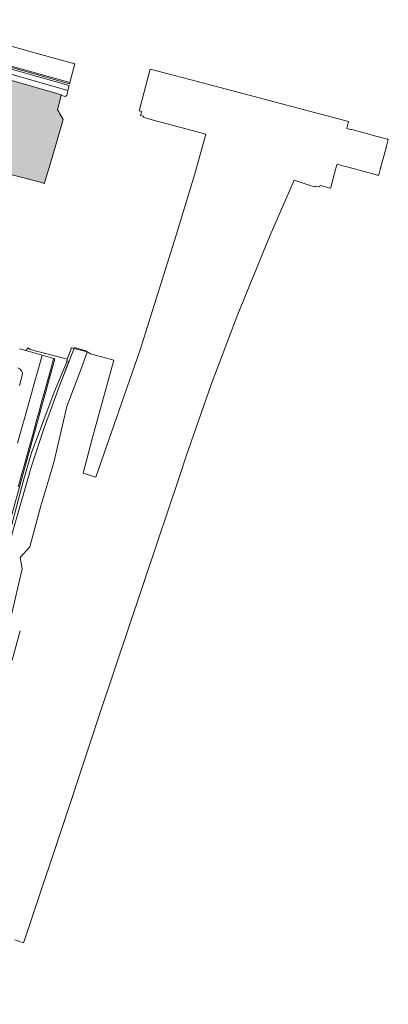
# Model space of a CAD drawing. Header units: metres. Extents: x 196496 to 197479, y 355139 to 356324.
# Tile 136 of 144: x 197358 to 197479, y 355725 to 356048. Entities that reach past the tile are written whole.
import ezdxf

# ---------------------------------------------------------------- set-up
doc = ezdxf.new("R2010")
doc.units = ezdxf.units.M
doc.linetypes.add('AM-AS', pattern=[16, 10, -2, 2, -2])
for name, color, linetype, lineweight in [('B-WE-AM-AS_SPOOR-G', 252, 'AM-AS', 18), ('B-WE-GR-GRAS-GV', 252, 'Continuous', 18), ('B-WE-IE-TERREINAFSCHEIDING_KUNSTMATIG_HEKWERK-G', 252, 'IE-TERREINAFSCHEIDING-KUNSTMATIG', 18), ('B-WE-OG-BEBOUWING-GV', 252, 'Continuous', 18), ('B-WE-OG-TERREIN_CULTUURSCHEIDING-GV', 252, 'Continuous', 18), ('B-WE-VH-VERHARDING_ASFALT-GV', 252, 'Continuous', 18), ('B-WE-VH-VERHARDING_HALFVERHARDING-GV', 252, 'Continuous', 18), ('B-WE-VH-VERHARDING_OPEN-GV', 252, 'Continuous', 18), ('B-WE-VH-VERHARDING_TEGEL-GV', 252, 'Continuous', 18)]:
    doc.layers.add(name, color=color, linetype=linetype, lineweight=lineweight)
doc.layers.add('X-XX-AL-PRESENTATIE_GEBOUW3-V', color=7, linetype='Continuous', lineweight=18, true_color=0xf0f0f0)
doc.linetypes.add('IE-TERREINAFSCHEIDING-KUNSTMATIG', pattern='A,4,[82,NLCS.SHX,S=0.75,R=90,X=0,Y=0],4,-2', length=10)

msp = doc.modelspace()

# ---------------------------------------------------------------- hatches: boundary and pattern name
at = {"layer": 'X-XX-AL-PRESENTATIE_GEBOUW3-V'}
msp.add_hatch(color=256, dxfattribs=at).paths.add_polyline_path([(197366.568, 355994.363), (197369.005, 356002.678), (197371.669, 356011.77), (197372.543, 356014.752), (197372.67, 356015.186), (197371.441, 356017.282), (197371.215, 356017.667), (197370.835, 356018.315), (197372.062, 356023.099), (197372.093, 356023.221), (197372.095, 356023.23), (197343.072, 356031.57), (197342.418, 356029.117), (197337.191, 356030.474), (197336.906, 356029.396), (197336.676, 356028.528), (197333.163, 356029.095), (197332.846, 356030.158), (197331.271, 356029.837), (197329.64, 356029.79), (197328.026, 356030.026), (197326.499, 356030.529), (197326.258, 356030.29), (197324.356, 356030.604), (197322.052, 356030.984), (197321.783, 356031.028), (197317.345, 356018.428), (197318.732, 356018.134), (197315.951, 356007.576), (197332.697, 356003.152), (197332.573, 356002.806), (197344.043, 355999.836), (197344.145, 356000.121), (197365.073, 355994.551), (197365.469, 355994.448), (197366.505, 355994.179), (197366.514, 355994.177)])

# ---------------------------------------------------------------- linework, layer by layer
at = {"layer": 'B-WE-AM-AS_SPOOR-G', "flags": 128}
msp.add_lwpolyline([(197293.289, 355605.923), (197330.728, 355744.653), (197358.89, 355848.468)], dxfattribs=at)
at = {"layer": 'B-WE-GR-GRAS-GV', "flags": 128}
msp.add_lwpolyline([(197355.645, 355852.07), (197359.244, 355867.628), (197358.503, 355871.332), (197361.678, 355874.825), (197365.382, 355888.265), (197369.615, 355902.553), (197373.849, 355920.968), (197378.929, 355934.197), (197380.54, 355938.893), (197375.384, 355940.192), (197375.333, 355940.053), (197375.255, 355939.839), (197374.023, 355936.463), (197373.82, 355935.906), (197374.031, 355935.851), (197374.535, 355935.696), (197371.451, 355927.682), (197366.385, 355913.969), (197362.148, 355901.038), (197356.338, 355880.748)], dxfattribs=at)
at = {"layer": 'B-WE-IE-TERREINAFSCHEIDING_KUNSTMATIG_HEKWERK-G', "ltscale": 0.2, "flags": 128}
msp.add_lwpolyline([(197244.863, 355470.041), (197247.727, 355480.398), (197250.183, 355489.536), (197252.01, 355496.365), (197254.082, 355504.034), (197256.893, 355514.642), (197258.923, 355522.231), (197265.072, 355545.048), (197266.254, 355548.994), (197269.401, 355552.01), (197273.283, 355572.282), (197279.562, 355605.605), (197281.457, 355615.888), (197282.718, 355622.25), (197284.205, 355629.905), (197286.27, 355640.801), (197287.25, 355646.224), (197289.639, 355645.746), (197293.651, 355659.75), (197298.199, 355675.963), (197301.355, 355687.087), (197303.94, 355696.107), (197305.935, 355703.157), (197307.93, 355710.184), (197310.153, 355718.082), (197310.843, 355720.196), (197312.652, 355726.819), (197310.513, 355727.527), (197310.517, 355727.543), (197316.911, 355748.09), (197319.841, 355757.622), (197322.723, 355766.983), (197324.675, 355773.261), (197325.556, 355776.183), (197334.702, 355805.641), (197336.318, 355810.734), (197337.921, 355812.748), (197343.155, 355832.29), (197356.338, 355880.748), (197362.148, 355901.038), (197366.385, 355913.969), (197371.451, 355927.682), (197376.338, 355940.255), (197380.442, 355939.116)], dxfattribs=at)
at = {"layer": 'B-WE-OG-BEBOUWING-GV', "flags": 128}
msp.add_lwpolyline([(197344.145, 356000.121), (197365.073, 355994.551), (197365.469, 355994.448), (197366.505, 355994.179), (197366.514, 355994.177), (197366.568, 355994.363), (197369.005, 356002.678), (197371.669, 356011.77), (197372.543, 356014.752), (197372.67, 356015.186), (197371.441, 356017.282), (197371.215, 356017.667), (197370.835, 356018.315), (197372.062, 356023.099), (197372.093, 356023.221), (197372.095, 356023.23), (197343.072, 356031.57)], dxfattribs=at)
at = {"layer": 'B-WE-OG-TERREIN_CULTUURSCHEIDING-GV', "flags": 128}
msp.add_lwpolyline([(197352.376, 355869.24), (197359.532, 355896.309), (197362.282, 355905.693), (197369.714, 355925.624), (197374.031, 355935.851), (197373.82, 355935.906), (197374.023, 355936.463), (197373.185, 355936.663), (197361.817, 355939.697), (197361.169, 355940.24), (197360.456, 355939.274), (197365.726, 355937.78), (197369.559, 355936.694), (197369.968, 355936.578), (197329.562, 355790.516)], dxfattribs=at)
at = {"layer": 'B-WE-VH-VERHARDING_ASFALT-GV', "flags": 128}
msp.add_lwpolyline([(197326.126, 356047.961), (197323.348, 356040.154), (197324.412, 356040.458), (197325.866, 356040.611), (197327.369, 356040.564), (197328.804, 356040.249), (197331.68, 356039.413), (197374.892, 356027.296), (197376.523, 356033.472), (197364.117, 356036.87), (197331.088, 356046.192), (197326.374, 356047.836)], close=True, dxfattribs=at)
at = {"layer": 'B-WE-VH-VERHARDING_HALFVERHARDING-GV', "flags": 128}
msp.add_lwpolyline([(197356.821, 355745.833), (197359.664, 355744.802), (197360.055, 355746.021), (197375.182, 355791.207), (197384.61, 355819.794), (197403.669, 355876.466), (197410.815, 355897.937), (197413.027, 355904.577), (197421.25, 355928.199), (197429.955, 355951.248), (197440.614, 355977.183), (197448.452, 355995.265), (197453.707, 355993.497), (197455.268, 355993.125), (197455.377, 355993.15), (197455.42, 355993.318), (197456.845, 355993.041), (197456.984, 355993.474), (197460.437, 355992.65), (197460.497, 355992.871), (197462.097, 355998.764), (197462.202, 355999.15), (197462.566, 356000.491), (197463.385, 356000.273), (197463.742, 356000.177), (197464.038, 356000.099), (197464.806, 355999.894), (197464.901, 355999.869), (197468.715, 355998.852), (197471.04, 355998.232), (197471.186, 355998.193), (197475.866, 355996.946), (197476.045, 355996.898), (197476.203, 355996.856), (197476.256, 355997.052), (197476.712, 355998.736), (197476.871, 355999.327), (197476.887, 355999.386), (197476.908, 355999.463), (197476.963, 355999.665), (197478.638, 356005.858), (197478.706, 356006.111), (197478.709, 356006.121), (197478.713, 356006.136), (197478.899, 356006.824), (197479.385, 356008.621), (197479.279, 356008.649), (197479.105, 356008.696), (197474.423, 356009.955), (197472.622, 356010.439), (197468.155, 356011.64), (197467.378, 356011.849), (197466.999, 356011.951), (197465.768, 356012.282), (197465.775, 356012.307), (197466.264, 356014.105), (197466.37, 356014.498), (197423.793, 356025.786), (197414.276, 356028.309), (197406.671, 356030.325), (197401.255, 356031.761), (197401.235, 356031.686), (197397.573, 356018.084), (197398.452, 356017.847), (197398.37, 356017.545), (197398.083, 356016.482), (197398.984, 356016.238), (197398.896, 356015.912), (197402.607, 356014.905), (197410.101, 356012.872), (197419.503, 356010.32), (197415.896, 355997.357), (197409.765, 355977.188), (197397.951, 355939.584), (197383.422, 355897.697), (197379.279, 355899.043), (197382.286, 355910.755), (197389.243, 355936.098), (197386.098, 355936.969), (197384.88, 355937.307), (197381.685, 355938.192), (197380.54, 355938.893), (197378.929, 355934.197), (197373.849, 355920.968), (197369.615, 355902.553), (197365.382, 355888.265), (197361.678, 355874.825), (197358.503, 355871.332), (197359.244, 355867.628), (197355.645, 355852.07)], dxfattribs=at)
at = {"layer": 'B-WE-VH-VERHARDING_OPEN-GV', "flags": 128}
msp.add_lwpolyline([(197374.817, 356027.01), (197374.892, 356027.296), (197331.68, 356039.413), (197328.804, 356040.249), (197327.369, 356040.564), (197325.866, 356040.611), (197324.412, 356040.458), (197323.348, 356040.154), (197322.984, 356039.052), (197323.109, 356039.022), (197323.788, 356039.268), (197324.45, 356039.453), (197325.167, 356039.568), (197325.853, 356039.63), (197326.562, 356039.618), (197326.91, 356039.59), (197328.022, 356039.416), (197329.133, 356039.104), (197330.042, 356038.851), (197331.206, 356038.513), (197331.368, 356039.132), (197374.784, 356026.886), (197374.792, 356026.917)], close=True, dxfattribs=at)
for points in [[(197357.727, 355908.879), (197358.49, 355911.635), (197359.246, 355914.367), (197359.986, 355917.041), (197360.742, 355919.771), (197361.498, 355922.505), (197362.257, 355925.248), (197363.024, 355928.018), (197363.776, 355930.734), (197364.519, 355933.418), (197365.726, 355937.78), (197360.456, 355939.274), (197358.37, 355939.865)], [(197357.881, 355894.501), (197358.64, 355897.241), (197359.396, 355899.974), (197360.141, 355902.664), (197360.932, 355905.522), (197361.691, 355908.265), (197362.445, 355910.989), (197363.207, 355913.745), (197363.964, 355916.477), (197364.74, 355919.283), (197365.496, 355922.012), (197366.306, 355924.941), (197367.065, 355927.683), (197367.832, 355930.454), (197368.584, 355933.17), (197369.327, 355935.854), (197369.559, 355936.694), (197365.726, 355937.78), (197364.519, 355933.418), (197363.776, 355930.734), (197363.024, 355928.018), (197362.257, 355925.248), (197361.498, 355922.505), (197360.742, 355919.771), (197359.986, 355917.041), (197359.246, 355914.367), (197358.49, 355911.635), (197357.727, 355908.879)], [(197357.786, 355933.612), (197358.475, 355933.281), (197359.026, 355932.662), (197359.283, 355931.874), (197359.222, 355931.112), (197358.318, 355927.843)]]:
    msp.add_lwpolyline(points, dxfattribs=at)
at = {"layer": 'B-WE-VH-VERHARDING_TEGEL-GV', "flags": 128}
for points in [[(197343.072, 356031.57), (197372.095, 356023.23), (197372.093, 356023.221), (197372.062, 356023.099), (197373.482, 356022.738), (197373.501, 356022.815), (197373.509, 356022.831), (197373.637, 356023.09), (197373.868, 356023.028), (197373.985, 356023.472), (197374.141, 356024.06), (197374.044, 356024.086), (197374.204, 356024.69), (197345.494, 356032.917)], [(197345.494, 356032.917), (197374.204, 356024.69), (197374.628, 356026.296), (197348.568, 356033.683)]]:
    msp.add_lwpolyline(points, dxfattribs=at)

doc.saveas('drawing.dxf')
